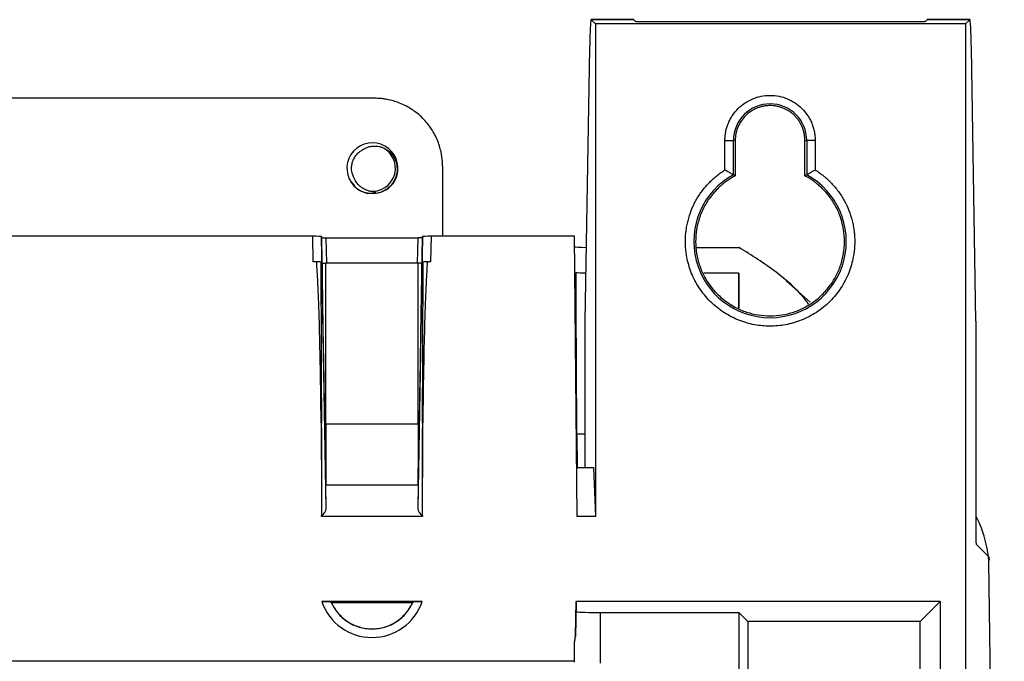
# Model space of a CAD drawing. Header units: millimetres. Extents: x -155 to 1130, y -373 to 1265.
# Tile 94 of 198: x -39 to 77, y 615 to 690. Entities that reach past the tile are written whole.
import ezdxf

# ---------------------------------------------------------------- set-up
doc = ezdxf.new("R2010")
doc.units = ezdxf.units.MM

msp = doc.modelspace()

# ---------------------------------------------------------------- linework, layer by layer
at = {"color": 7, "linetype": 'Continuous', "lineweight": 25}
for p, q in [((33.59, 690.37), (28.58, 690.37)), ((28.59, 690.36), (29.08, 689.87)), ((33.59, 690.36), (28.59, 690.36)), ((29.08, 689.87), (29.08, 631.89)), ((72.63, 689.87), (29.08, 689.87)), ((33.8, 690.15), (33.59, 690.36)), ((66.91, 690.11), (34.8, 690.11)), ((68.12, 690.36), (67.91, 690.15)), ((73.13, 690.37), (68.12, 690.37)), ((73.12, 690.36), (68.12, 690.36)), ((73.12, 690.36), (72.63, 689.87)), ((72.63, 689.87), (72.63, 264.87)), ((28.39, 687), (27.84, 654.86)), ((73.86, 654.86), (73.32, 687)), ((3.08, 681.11), (-78.83, 681.11)), ((44.32, 672.68), (44.32, 676.15)), ((44.32, 676.15), (45.32, 676.15)), ((45.32, 672.11), (45.32, 676.15)), ((45.53, 676.15), (45.32, 676.15)), ((45.53, 676.15), (45.53, 671.99)), ((53.73, 671.99), (53.73, 676.15)), ((53.73, 676.15), (53.94, 676.15)), ((53.94, 676.15), (53.94, 672.11)), ((54.94, 676.15), (53.94, 676.15)), ((54.94, 676.15), (54.94, 672.68)), ((11.08, 673.12), (11.08, 664.87)), ((45.53, 671.99), (45.32, 672.11)), ((53.94, 672.11), (53.73, 671.99)), ((0.39, 671.2), (0.72, 670.82)), ((2.18, 669.97), (3.18, 669.9)), ((-4.18, 664.87), (-71.41, 664.87)), ((-4.13, 661.87), (-4.18, 664.87)), ((-2.62, 632.82), (-3.18, 664.83)), ((-3.18, 664.83), (-3.14, 664.71)), ((-2.95, 653.38), (-3.14, 664.71)), ((-2.64, 664.69), (8.2, 664.69)), ((8.74, 664.83), (8.18, 632.82)), ((8.7, 664.71), (8.5, 653.39)), ((8.7, 664.71), (8.74, 664.83)), ((9.74, 664.87), (9.68, 661.87)), ((26.62, 664.87), (9.74, 664.87)), ((26.91, 631.89), (26.62, 664.87)), ((41.02, 663.54), (45.97, 663.54)), ((-3.73, 661.87), (-4.13, 661.87)), ((8.2, 661.7), (-2.64, 661.7)), ((8.2, 642.74), (8.2, 661.7)), ((9.68, 661.87), (9.29, 661.87)), ((45.97, 660.54), (41.83, 660.54)), ((45.97, 660.54), (45.97, 656.41)), ((45.97, 656.41), (45.97, 660.54)), ((45.97, 660.54), (45.97, 660.54)), ((54.36, 657.11), (51.54, 659.63)), ((27.82, 652.23), (27.82, 637.66)), ((73.89, 629.58), (73.89, 652.23)), ((-3.21, 642.89), (-3.21, 642.89)), ((-3.18, 642.33), (-3.18, 636.45)), ((-2.64, 642.74), (-2.64, 635.79)), ((8.2, 642.74), (-2.64, 642.74)), ((8.2, 642.74), (8.2, 635.79)), ((8.74, 642.33), (8.74, 636.45)), ((8.76, 642.89), (8.76, 642.89)), ((26.89, 641.64), (26.91, 637.66)), ((26.86, 637.66), (28.86, 637.66)), ((28.86, 637.66), (29.08, 631.89)), ((-3.18, 636.45), (-3.18, 631.89)), ((8.73, 631.89), (8.74, 636.45)), ((-2.64, 635.79), (-2.64, 635.61)), ((-2.62, 632.82), (-2.64, 635.61)), ((-2.64, 635.61), (8.2, 635.61)), ((8.2, 635.61), (8.18, 632.82)), ((8.2, 635.61), (8.2, 635.79)), ((-3.18, 631.89), (-3.18, 631.98)), ((8.73, 631.89), (-3.18, 631.89)), ((8.73, 631.98), (8.73, 631.89)), ((29.08, 631.89), (26.91, 631.89)), ((75.33, 627.17), (73.92, 628.58)), ((75.35, 627.15), (75.33, 627.17)), ((75.35, 627.15), (75.34, 627.15)), ((75.39, 627.11), (75.39, 627.04)), ((75.39, 627.11), (75.4, 626.74)), ((77.2, 506.37), (75.36, 626.57)), ((8.69, 621.86), (-3.13, 621.86)), ((-1.99, 621.74), (7.55, 621.74)), ((26.72, 617.82), (26.79, 621.86)), ((26.79, 621.77), (26.72, 617.73)), ((69.63, 621.86), (26.79, 621.86)), ((26.79, 621.86), (26.79, 621.77)), ((67.3, 619.53), (69.63, 621.86)), ((69.63, 621.86), (69.63, 546.68)), ((29.62, 620.58), (45.97, 620.58)), ((29.62, 620.58), (29.62, 614.62)), ((45.97, 620.58), (47.01, 619.53)), ((45.97, 620.58), (45.97, 613.59)), ((67.3, 619.53), (47.01, 619.53)), ((47.01, 619.53), (47.02, 612.54)), ((67.3, 548.51), (67.3, 619.53)), ((26.72, 617.82), (26.72, 617.73)), ((26.62, 614.87), (26.62, 617.12)), ((-102.37, 614.87), (26.62, 614.87)), ((26.62, 614.71), (26.62, 614.87))]:
    msp.add_line(p, q, dxfattribs=at)
at = {"color": 8, "linetype": 'Continuous', "lineweight": 25}
for p, q in [((-2.64, 664.69), (-2.59, 661.7)), ((8.15, 661.7), (8.2, 664.69)), ((-2.64, 642.74), (-2.64, 661.7))]:
    msp.add_line(p, q, dxfattribs=at)
at = {"color": 7, "linetype": 'Continuous', "lineweight": 25}
for centre, radius, start, end in [((49.63, 676.15), 4.31, 0, 180), ((2.83, 672.87), 3, 343.8175, 214.5322), ((2.84, 672.87), 2.7, 260.0969, 70.0542), ((2.84, 672.87), 3, 301.6533, 0), ((49.63, 664.25), 8.97, 118.7358, 61.2642), ((2.84, 672.87), 3, 214.465, 259.465), ((2.78, 623.87), 6.24, 198.7321, 341.2679), ((2.78, 623.87), 5.24, 202.8934, 337.1066)]:
    msp.add_arc(centre, radius, start, end, dxfattribs=at)
for centre, major_axis, ratio, start_param, end_param in [((73.13, 684.37), (0, 6), 0.034921, 5.166385, 6.283185), ((-4.18, 664.83), (1, 0), 0.034789, 0.009335, 1.571404), ((-2.64, 664.71), (0.5, 0), 0.034789, 3.150927, 4.712997), ((9.74, 664.83), (1, 0), 0.034789, 1.570188, 3.132258), ((29.62, 663.64), (3, 0), 0.034783, 3.226614, 4.137065), ((-4.18, 661.84), (1, 0), 0.034789, 0.407143, 1.110569), ((-2.64, 661.71), (0.5, 0), 0.034789, 3.724095, 4.712997), ((9.74, 661.84), (1, 0), 0.034789, 2.031024, 2.734449), ((29.62, 660.64), (3, 0), 0.034783, 3.478774, 4.116638), ((73.68, 652.23), (0, 6), 0.034921, 4.712389, 5.166386), ((-4.18, 642.88), (1, 0), 0.034915, 0.021157, 0.236048), ((-3.16, 606.44), (-0.02, 58.39), 0.00016, 0.90888, 1.118088), ((-2.64, 642.76), (0.5, 0), 0.034915, 4.472126, 4.712997), ((8.72, 606.44), (0.02, 58.39), 0.00016, 5.165097, 5.374305), ((9.74, 642.88), (1, 0), 0.034915, 2.905545, 3.120436), ((29.62, 641.68), (3, 0), 0.03491, 3.564807, 4.068174), ((-3.62, 632.83), (0.995, -0.114), 0.930512, 5.278067, 6.396751), ((9.18, 632.83), (0.995, 0.114), 0.930512, 3.028027, 4.146711), ((75.33, 626.17), (0, 1), 0.034921, 6.216185, 6.248279), ((75.33, 626.17), (0, 1), 0.034921, 5.124325, 6.216185), ((29.62, 620.68), (3, 0), 0.03491, 3.455069, 4.712617), ((23.72, 617.87), (0, -3), 0.999391, 1.317725, 1.553332), ((23.72, 617.78), (0, 3), 0.999695, 4.459314, 4.694925)]:
    msp.add_ellipse(centre, major_axis=major_axis, ratio=ratio, start_param=start_param, end_param=end_param, dxfattribs=at)
for points, knots in [([(28.58, 690.37), (28.58, 690.36), (28.57, 690.36), (28.56, 690.35), (28.55, 690.33), (28.55, 690.29), (28.54, 690.25), (28.53, 690.2), (28.52, 690.09), (28.49, 689.87), (28.47, 689.47), (28.44, 688.97), (28.43, 688.47), (28.41, 688.04), (28.4, 687.71), (28.4, 687.36), (28.39, 687.12), (28.39, 687)], [0, 0, 0, 0, 0.035151, 0.070171, 0.105113, 0.140032, 0.17498, 0.210012, 0.245181, 0.372597, 0.500085, 0.627483, 0.754949, 0.816345, 0.87746, 0.938582, 1, 1, 1, 1]), ([(28.59, 690.36), (28.59, 690.36), (28.58, 690.37), (28.58, 690.37), (28.58, 690.37)], [0, 0, 0, 0, 0.5, 1, 1, 1, 1]), ([(34.8, 690.11), (34.77, 690.11), (34.71, 690.11), (34.62, 690.11), (34.53, 690.12), (34.41, 690.12), (34.26, 690.12), (34.1, 690.12), (33.97, 690.13), (33.88, 690.13), (33.82, 690.14), (33.81, 690.15), (33.8, 690.15)], [0, 0, 0, 0, 0.060337, 0.120202, 0.180114, 0.240589, 0.370126, 0.500029, 0.629596, 0.759529, 0.879672, 1, 1, 1, 1]), ([(67.91, 690.15), (67.91, 690.15), (67.9, 690.14), (67.89, 690.14), (67.86, 690.14), (67.82, 690.13), (67.74, 690.13), (67.61, 690.12), (67.45, 690.12), (67.28, 690.12), (67.09, 690.11), (66.97, 690.11), (66.91, 690.11)], [0, 0, 0, 0, 0.0603737, 0.1202736, 0.1802171, 0.2407209, 0.3703025, 0.5002214, 0.6297726, 0.7596615, 0.8797434, 1, 1, 1, 1]), ([(68.12, 690.36), (68.12, 690.36), (68.13, 690.37), (68.13, 690.37), (68.13, 690.37)], [0, 0, 0, 0, 0.5, 1, 1, 1, 1]), ([(44.32, 676.15), (44.32, 676.22), (44.32, 676.35), (44.33, 676.56), (44.35, 676.76), (44.38, 676.96), (44.43, 677.27), (44.53, 677.67), (44.71, 678.17), (44.94, 678.65), (45.3, 679.26), (45.86, 679.94), (46.67, 680.59), (47.58, 681.08), (48.57, 681.39), (49.63, 681.49), (50.69, 681.39), (51.68, 681.08), (52.59, 680.59), (53.4, 679.94), (53.96, 679.26), (54.32, 678.65), (54.55, 678.17), (54.72, 677.67), (54.84, 677.22), (54.9, 676.83), (54.93, 676.49), (54.94, 676.26), (54.94, 676.15)], [0, 0, 0, 0, 0.012232, 0.02444, 0.036642, 0.048855, 0.061098, 0.092631, 0.124195, 0.15615, 0.188136, 0.251573, 0.31337, 0.373815, 0.436284, 0.500003, 0.563722, 0.626192, 0.686636, 0.748433, 0.81187, 0.843826, 0.875812, 0.907344, 0.938908, 0.959279, 0.979615, 1, 1, 1, 1]), ([(11.08, 673.12), (11.08, 673.21), (11.08, 673.41), (11.06, 673.7), (11.03, 673.99), (11, 674.28), (10.92, 674.73), (10.78, 675.33), (10.53, 676.07), (10.2, 676.8), (9.65, 677.74), (8.78, 678.81), (7.71, 679.68), (6.77, 680.23), (6.04, 680.56), (5.3, 680.81), (4.64, 680.97), (4.06, 681.06), (3.57, 681.1), (3.25, 681.11), (3.08, 681.11)], [0, 0, 0, 0, 0.023349, 0.046653, 0.069944, 0.093253, 0.116611, 0.178362, 0.240149, 0.304458, 0.368805, 0.500006, 0.631206, 0.695511, 0.759863, 0.821607, 0.883401, 0.922279, 0.961097, 1, 1, 1, 1]), ([(49.63, 680.25), (49.56, 680.25), (49.43, 680.25), (49.23, 680.23), (49.03, 680.21), (48.83, 680.17), (48.63, 680.13), (48.44, 680.07), (48.25, 680.01), (47.87, 679.87), (47.34, 679.58), (46.71, 679.07), (46.2, 678.44), (45.88, 677.85), (45.7, 677.34), (45.6, 676.95), (45.54, 676.55), (45.53, 676.28), (45.53, 676.15)], [0, 0, 0, 0, 0.031533, 0.062841, 0.093999, 0.125083, 0.156169, 0.187335, 0.218656, 0.250207, 0.375081, 0.500037, 0.624911, 0.749866, 0.81269, 0.874912, 0.937145, 1, 1, 1, 1]), ([(53.73, 676.15), (53.73, 676.21), (53.73, 676.34), (53.71, 676.54), (53.69, 676.73), (53.66, 676.92), (53.62, 677.11), (53.57, 677.29), (53.51, 677.48), (53.42, 677.73), (53.28, 678.04), (53.06, 678.4), (52.82, 678.74), (52.53, 679.05), (52.22, 679.34), (51.88, 679.58), (51.52, 679.8), (51.15, 679.96), (50.77, 680.09), (50.4, 680.18), (50.02, 680.24), (49.76, 680.25), (49.63, 680.25)], [0, 0, 0, 0, 0.030232, 0.060266, 0.090167, 0.120003, 0.149842, 0.179751, 0.209797, 0.240047, 0.304318, 0.368671, 0.43431, 0.500032, 0.565671, 0.631393, 0.695665, 0.760018, 0.820268, 0.879989, 0.939719, 1, 1, 1, 1]), ([(0.71, 671.64), (0.54, 671.92), (0.44, 672.23), (0.38, 672.71), (0.37, 672.87), (0.39, 673.19), (0.42, 673.35), (0.5, 673.66), (0.56, 673.81), (0.7, 674.1), (0.78, 674.24), (0.98, 674.49), (1.09, 674.61), (1.33, 674.82), (1.46, 674.92), (1.6, 675)], [0, 0, 0, 0, 0.25, 0.25, 0.375, 0.375, 0.5, 0.5, 0.625, 0.625, 0.75, 0.75, 0.875, 0.875, 1, 1, 1, 1]), ([(1.6, 675), (1.76, 675.11), (1.92, 675.21), (2.26, 675.36), (2.45, 675.41), (2.82, 675.48), (3.01, 675.49), (3.39, 675.48), (3.57, 675.45), (3.76, 675.41)], [0, 0, 0, 0, 0.25, 0.25, 0.5, 0.5, 0.75, 0.75, 1, 1, 1, 1]), ([(3.76, 675.41), (4.11, 675.32), (4.44, 675.15), (4.86, 674.81), (4.99, 674.68), (5.22, 674.41), (5.32, 674.26), (5.49, 673.94), (5.56, 673.77), (5.67, 673.43), (5.7, 673.25), (5.76, 672.71), (5.73, 672.35), (5.59, 671.83), (5.52, 671.66), (5.36, 671.34), (5.27, 671.18), (5.05, 670.9), (4.93, 670.76), (4.67, 670.52), (4.52, 670.41), (4.22, 670.22), (4.06, 670.14), (3.72, 670.01), (3.55, 669.96), (3.01, 669.86), (2.64, 669.86), (2.29, 669.92)], [0, 0, 0, 0, 0.125, 0.125, 0.1875, 0.1875, 0.25, 0.25, 0.3125, 0.3125, 0.375, 0.375, 0.5, 0.5, 0.5625, 0.5625, 0.625, 0.625, 0.6875, 0.6875, 0.75, 0.75, 0.8125, 0.8125, 0.875, 0.875, 1, 1, 1, 1]), ([(39.66, 664.25), (39.66, 664.35), (39.67, 664.56), (39.68, 664.87), (39.7, 665.18), (39.74, 665.48), (39.78, 665.79), (39.83, 666.09), (39.9, 666.4), (40.04, 667.01), (40.33, 667.92), (40.88, 669.08), (41.57, 670.16), (42.25, 670.97), (42.85, 671.56), (43.31, 671.96), (43.8, 672.34), (44.15, 672.57), (44.32, 672.68)], [0, 0, 0, 0, 0.030854, 0.061621, 0.09233, 0.123011, 0.153694, 0.184408, 0.215182, 0.246048, 0.373006, 0.500015, 0.626972, 0.753981, 0.815596, 0.876978, 0.938367, 1, 1, 1, 1]), ([(44.32, 672.68), (44.35, 672.66), (44.42, 672.63), (44.5, 672.58), (44.57, 672.54), (44.63, 672.51), (44.72, 672.46), (44.84, 672.39), (45, 672.3), (45.12, 672.22), (45.22, 672.17), (45.27, 672.14), (45.31, 672.12), (45.31, 672.11), (45.32, 672.11)], [0, 0, 0, 0, 0.071095, 0.131592, 0.181487, 0.22078, 0.249468, 0.383063, 0.498899, 0.629171, 0.748764, 0.834612, 0.918195, 1, 1, 1, 1]), ([(53.94, 672.11), (53.94, 672.11), (53.94, 672.11), (53.96, 672.12), (53.98, 672.13), (54, 672.15), (54.05, 672.18), (54.13, 672.22), (54.26, 672.3), (54.41, 672.39), (54.56, 672.47), (54.74, 672.57), (54.86, 672.64), (54.94, 672.68)], [0, 0, 0, 0, 0.0489261, 0.0984246, 0.1486047, 0.199571, 0.2514235, 0.3710002, 0.5013144, 0.6171345, 0.7507704, 0.8423222, 1, 1, 1, 1]), ([(54.94, 672.68), (55.03, 672.63), (55.2, 672.51), (55.45, 672.34), (55.7, 672.15), (55.94, 671.96), (56.18, 671.76), (56.41, 671.56), (56.63, 671.34), (57.07, 670.89), (57.69, 670.16), (58.38, 669.08), (58.92, 667.92), (59.25, 666.91), (59.43, 666.09), (59.52, 665.48), (59.58, 664.87), (59.59, 664.46), (59.59, 664.25)], [0, 0, 0, 0, 0.030854, 0.061621, 0.09233, 0.123011, 0.153694, 0.184408, 0.215182, 0.246048, 0.373006, 0.500015, 0.626972, 0.753981, 0.815596, 0.876978, 0.938367, 1, 1, 1, 1]), ([(0.36, 671.17), (0.56, 670.89), (0.8, 670.64), (1.35, 670.25), (1.67, 670.1), (2.16, 669.98), (2.33, 669.95), (2.67, 669.93), (2.84, 669.94), (3.05, 669.98), (3.09, 669.99), (3.14, 670.01), (3.15, 670.01), (3.17, 670.02), (3.18, 670.03), (3.18, 670.05), (3.17, 670.06), (3.15, 670.06), (3.14, 670.07), (3.08, 670.08), (3.04, 670.08), (2.96, 670.1), (2.91, 670.1), (2.7, 670.13), (2.54, 670.16), (2.37, 670.21)], [0, 0, 0, 0, 0.25, 0.25, 0.5, 0.5, 0.625, 0.625, 0.75, 0.75, 0.78125, 0.78125, 0.789063, 0.789063, 0.796875, 0.796875, 0.804688, 0.804688, 0.8125, 0.8125, 0.84375, 0.84375, 0.875, 0.875, 1, 1, 1, 1]), ([(2.37, 670.21), (2.19, 670.26), (2.02, 670.33), (1.68, 670.51), (1.52, 670.62), (1.09, 670.98), (0.86, 671.29), (0.71, 671.64)], [0, 0, 0, 0, 0.25, 0.25, 0.5, 0.5, 1, 1, 1, 1]), ([(45.53, 671.99), (45.45, 671.94), (45.28, 671.85), (45.04, 671.71), (44.8, 671.55), (44.57, 671.39), (44.34, 671.23), (44.12, 671.06), (43.9, 670.87), (43.69, 670.69), (43.49, 670.49), (43.18, 670.18), (42.79, 669.74), (42.35, 669.14), (41.96, 668.5), (41.51, 667.6), (41.1, 666.42), (40.86, 664.96), (40.86, 663.52), (41.1, 662.13), (41.54, 660.78), (42.22, 659.51), (43.11, 658.34), (44.21, 657.32), (45.47, 656.5), (46.82, 655.91), (48.22, 655.57), (49.63, 655.46), (51.04, 655.57), (52.44, 655.91), (53.79, 656.5), (55.05, 657.32), (56.15, 658.34), (57.04, 659.51), (57.71, 660.78), (58.16, 662.13), (58.39, 663.52), (58.39, 664.96), (58.16, 666.42), (57.75, 667.6), (57.3, 668.5), (56.91, 669.14), (56.47, 669.74), (56.01, 670.25), (55.57, 670.69), (55.14, 671.06), (54.69, 671.4), (54.22, 671.71), (53.89, 671.89), (53.73, 671.99)], [0, 0, 0, 0, 0.006116, 0.012206, 0.018278, 0.024337, 0.03039, 0.036443, 0.042503, 0.048576, 0.054668, 0.060786, 0.076739, 0.092704, 0.108892, 0.125092, 0.157451, 0.18934, 0.219696, 0.250063, 0.280419, 0.310786, 0.342675, 0.375033, 0.407392, 0.439281, 0.469637, 0.500004, 0.53036, 0.560727, 0.592616, 0.624974, 0.657333, 0.689222, 0.719578, 0.749945, 0.780301, 0.810668, 0.842557, 0.874915, 0.891104, 0.907304, 0.923257, 0.939222, 0.951427, 0.963556, 0.97566, 0.987792, 1, 1, 1, 1]), ([(4.01, 670.16), (4.13, 670.19), (4.32, 670.23), (4.46, 670.38), (4.52, 670.43)], [0, 0, 0, 0, 0.588843, 1, 1, 1, 1]), ([(8.7, 664.71), (8.7, 664.71), (8.65, 664.7), (8.46, 664.7), (8.33, 664.69), (8.2, 664.69)], [0, 0, 0, 0, 0.5, 0.5, 1, 1, 1, 1]), ([(59.59, 664.25), (59.59, 664.15), (59.59, 663.94), (59.58, 663.64), (59.55, 663.34), (59.52, 663.04), (59.48, 662.74), (59.39, 662.22), (59.22, 661.49), (58.91, 660.56), (58.49, 659.66), (57.81, 658.48), (56.73, 657.15), (55.13, 655.86), (53.35, 654.93), (51.49, 654.4), (49.63, 654.23), (47.77, 654.4), (45.91, 654.93), (44.13, 655.86), (42.53, 657.15), (41.45, 658.48), (40.76, 659.66), (40.35, 660.56), (40.04, 661.49), (39.84, 662.32), (39.73, 663.04), (39.67, 663.64), (39.67, 664.05), (39.66, 664.25)], [0, 0, 0, 0, 0.009731, 0.019445, 0.029151, 0.038858, 0.048574, 0.05831, 0.089198, 0.120102, 0.152278, 0.18447, 0.250119, 0.315768, 0.380053, 0.441772, 0.500003, 0.558234, 0.619953, 0.684238, 0.749888, 0.815537, 0.847712, 0.879904, 0.910792, 0.941696, 0.961139, 0.98055, 1, 1, 1, 1]), ([(54.17, 656.89), (53.99, 657.12), (52.9, 658.55), (50.2, 660.9), (47.45, 662.62), (45.97, 663.54)], [0, 0, 0, 0, 0.083542, 0.506946, 1, 1, 1, 1]), ([(-3.21, 642.89), (-3.23, 646.05), (-3.28, 649.22), (-3.39, 653.96), (-3.44, 655.54), (-3.52, 657.92), (-3.56, 658.71), (-3.63, 660.29), (-3.68, 661.08), (-3.73, 661.87)], [0, 0, 0, 0, 0.5, 0.5, 0.75, 0.75, 0.875, 0.875, 1, 1, 1, 1]), ([(-2.95, 653.38), (-2.95, 653.71), (-2.96, 654.05), (-2.96, 654.38), (-2.99, 655.71), (-3.01, 657.04), (-3.02, 658.38), (-3.04, 659.49), (-3.05, 660.59), (-3.06, 661.7)], [0, 0, 0, 0, 0.000999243, 0.000999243, 0.000999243, 0.004996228, 0.004996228, 0.004996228, 0.008325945, 0.008325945, 0.008325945, 0.008325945]), ([(8.62, 661.7), (8.6, 661.7), (8.58, 661.7), (8.46, 661.7), (8.33, 661.7), (8.2, 661.7)], [0.3654678, 0.3654678, 0.3654678, 0.3654678, 0.5, 0.5, 1, 1, 1, 1]), ([(8.62, 661.7), (8.62, 661.37), (8.61, 661.04), (8.61, 660.7), (8.59, 659.37), (8.58, 658.04), (8.56, 656.71), (8.54, 655.6), (8.52, 654.49), (8.5, 653.39)], [0, 0, 0, 0, 0.001, 0.001, 0.001, 0.00500001, 0.00500001, 0.00500001, 0.008318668, 0.008318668, 0.008318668, 0.008318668]), ([(9.29, 661.87), (9.24, 661.08), (9.19, 660.29), (9.12, 658.71), (9.08, 657.92), (8.99, 655.54), (8.95, 653.96), (8.84, 649.22), (8.79, 646.05), (8.76, 642.89)], [0, 0, 0, 0, 0.125, 0.125, 0.25, 0.25, 0.5, 0.5, 1, 1, 1, 1]), ([(27.84, 654.86), (27.84, 654.79), (27.84, 654.65), (27.84, 654.44), (27.83, 654.23), (27.83, 654.02), (27.83, 653.8), (27.83, 653.5), (27.82, 653.13), (27.82, 652.68), (27.82, 652.38), (27.82, 652.23)], [0, 0, 0, 0, 0.083518, 0.166806, 0.249984, 0.333173, 0.416491, 0.500059, 0.666823, 0.83315, 1, 1, 1, 1]), ([(-2.76, 642.74), (-2.76, 642.41), (-2.75, 642.07), (-2.75, 641.74), (-2.72, 640.41), (-2.7, 639.08), (-2.68, 637.75), (-2.67, 637.09), (-2.66, 636.44), (-2.64, 635.79)], [0, 0, 0, 0, 0.000999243, 0.000999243, 0.000999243, 0.004996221, 0.004996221, 0.004996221, 0.006953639, 0.006953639, 0.006953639, 0.006953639]), ([(8.2, 635.79), (8.21, 636.13), (8.21, 636.47), (8.22, 636.81), (8.24, 638.17), (8.27, 639.53), (8.29, 640.89), (8.3, 641.51), (8.31, 642.12), (8.32, 642.74)], [0, 0, 0, 0, 0.001020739, 0.001020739, 0.001020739, 0.005103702, 0.005103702, 0.005103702, 0.00695364, 0.00695364, 0.00695364, 0.00695364]), ([(75.35, 627.15), (75.11, 628.45), (74.81, 630.06), (74.04, 631.55), (73.89, 631.85)], [0, 0, 0, 0, 0.805532, 1, 1, 1, 1]), ([(73.92, 628.58), (73.92, 628.58), (73.92, 628.58), (73.91, 628.6), (73.91, 628.62), (73.91, 628.67), (73.9, 628.75), (73.9, 628.88), (73.89, 629.04), (73.89, 629.21), (73.89, 629.39), (73.89, 629.52), (73.89, 629.58)], [0, 0, 0, 0, 0.060374, 0.120274, 0.180217, 0.240721, 0.370302, 0.500221, 0.629773, 0.759662, 0.879743, 1, 1, 1, 1]), ([(-3.13, 621.86), (-3, 621.86), (-2.86, 621.86), (-2.61, 621.86), (-2.49, 621.86), (-2.29, 621.85), (-2.2, 621.85), (-2.09, 621.84), (-2.05, 621.83), (-2.05, 621.83)], [0, 0, 0, 0, 0.25, 0.25, 0.5, 0.5, 0.75, 0.75, 1, 1, 1, 1]), ([(-2.05, 621.83), (-2.04, 621.81), (-2.03, 621.8), (-2.02, 621.78), (-2.01, 621.77), (-2, 621.76), (-1.99, 621.74)], [0, 0, 0, 0, 0.001300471, 0.001300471, 0.001300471, 0.002511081, 0.002511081, 0.002511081, 0.002511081]), ([(-1.99, 621.74), (-1.89, 621.51), (-1.77, 621.29), (-1.5, 620.87), (-1.35, 620.67), (-0.86, 620.1), (-0.49, 619.77), (0.15, 619.35), (0.37, 619.23), (0.82, 619.02), (1.05, 618.94), (1.53, 618.79), (1.78, 618.74), (2.28, 618.67), (2.53, 618.65), (3.03, 618.65), (3.28, 618.67), (3.78, 618.74), (4.02, 618.79), (4.5, 618.93), (4.73, 619.02), (5.19, 619.23), (5.41, 619.35), (5.83, 619.63), (6.03, 619.78), (6.41, 620.11), (6.58, 620.29), (6.91, 620.67), (7.06, 620.87), (7.32, 621.29), (7.44, 621.51), (7.55, 621.74)], [0, 0, 0, 0, 0.0625, 0.0625, 0.125, 0.125, 0.25, 0.25, 0.3125, 0.3125, 0.375, 0.375, 0.4375, 0.4375, 0.5, 0.5, 0.5625, 0.5625, 0.625, 0.625, 0.6875, 0.6875, 0.75, 0.75, 0.8125, 0.8125, 0.875, 0.875, 0.9375, 0.9375, 1, 1, 1, 1]), ([(7.55, 621.74), (7.56, 621.76), (7.57, 621.77), (7.58, 621.78), (7.59, 621.8), (7.6, 621.81), (7.61, 621.83)], [0.000089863, 0.000089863, 0.000089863, 0.000089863, 0.001300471, 0.001300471, 0.001300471, 0.002600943, 0.002600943, 0.002600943, 0.002600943]), ([(7.61, 621.83), (7.61, 621.83), (7.64, 621.84), (7.76, 621.85), (7.85, 621.85), (8.05, 621.86), (8.17, 621.86), (8.42, 621.86), (8.55, 621.86), (8.69, 621.86)], [0, 0, 0, 0, 0.25, 0.25, 0.5, 0.5, 0.75, 0.75, 1, 1, 1, 1])]:
    msp.add_open_spline(points, degree=3, knots=knots, dxfattribs=at)
for points in [[(33.59, 690.36), (33.58, 690.36), (33.58, 690.37), (33.58, 690.37)], [(73.12, 690.36), (73.12, 690.36), (73.13, 690.37), (73.13, 690.37)], [(-3.26, 661.85), (-3.21, 655.53), (-3.18, 649.2), (-3.18, 642.88)], [(8.74, 642.88), (8.74, 649.2), (8.77, 655.53), (8.82, 661.85)], [(26.89, 641.64), (26.85, 647.96), (26.82, 654.28), (26.79, 660.61)], [(-2.76, 642.74), (-2.82, 646.29), (-2.89, 649.83), (-2.95, 653.38)], [(8.5, 653.39), (8.44, 649.84), (8.38, 646.29), (8.32, 642.74)], [(-3.21, 642.89), (-3.19, 640.74), (-3.18, 638.59), (-3.18, 636.45)], [(-3.18, 642.33), (-3.18, 642.51), (-3.18, 642.7), (-3.18, 642.88)], [(8.32, 642.74), (8.28, 642.74), (8.24, 642.74), (8.2, 642.74)], [(8.74, 636.45), (8.74, 638.59), (8.74, 640.74), (8.76, 642.89)], [(8.74, 642.88), (8.74, 642.7), (8.74, 642.51), (8.74, 642.33)]]:
    msp.add_open_spline(points, degree=3, dxfattribs=at)

doc.saveas('drawing.dxf')
